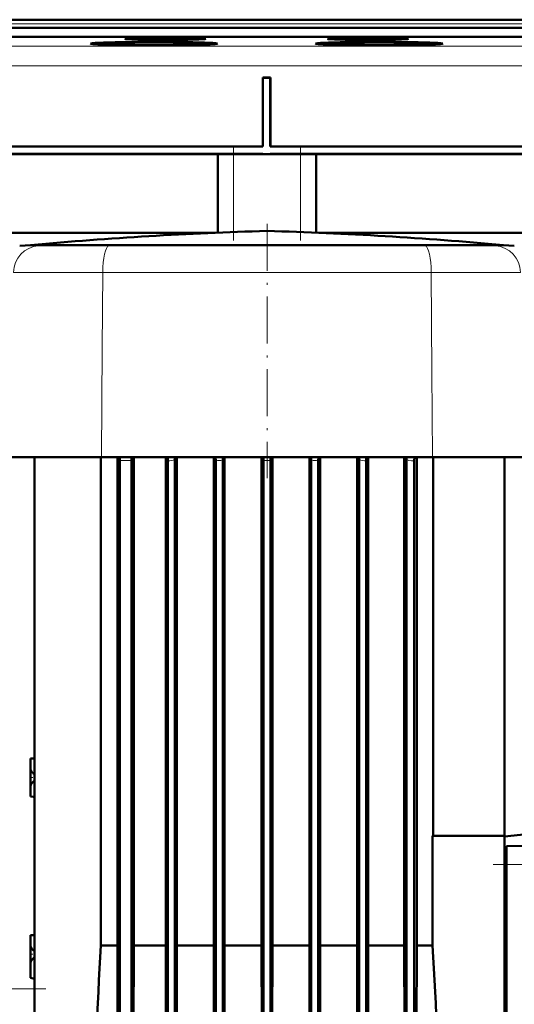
# Model space of a CAD drawing. Extents: x -1351 to 1763, y -1300 to 612.
# Tile 80 of 81: x 1411 to 1537, y 315 to 566. Entities that reach past the tile are written whole.
import ezdxf

# ---------------------------------------------------------------- set-up
doc = ezdxf.new("R2010")
doc.units = 0
doc.linetypes.add('DASHDOT', pattern=[18.5, 12, -3, 0.5, -3])

msp = doc.modelspace()

# ---------------------------------------------------------------- linework, layer by layer
at = {"color": 7, "linetype": 'DASHDOT', "lineweight": 18}
for p, q in [((1264.87, 564.79), (1682.54, 564.79)), ((1682.2, 554.09), (1265.21, 554.09)), ((1465.31, 509.61), (1465.31, 533.57)), ((1482.31, 509.61), (1482.31, 533.57)), ((1473.81, 513.85), (1473.81, 449.08)), ((1531.41, 350.78), (1572.21, 350.78)), ((1417.49, 319.07), (1289.28, 319.07))]:
    msp.add_line(p, q, dxfattribs=at)
at = {"color": 7, "lineweight": 18}
for p, q in [((1299.68, 565.79), (1647.74, 565.79)), ((1299.68, 564.79), (1647.74, 564.79)), ((1647.45, 559.09), (1299.96, 559.09)), ((1647.45, 554.09), (1299.96, 554.09)), ((1465.31, 511.76), (1465.31, 531.58)), ((1482.31, 511.76), (1482.31, 531.58)), ((1410.82, 508.26), (1415.6, 508.26)), ((1418.25, 508.45), (1415.6, 508.26)), ((1415.6, 508.26), (1433.5, 508.26)), ((1434.13, 508.45), (1433.5, 508.26)), ((1433.5, 508.26), (1514.12, 508.26)), ((1513.48, 508.45), (1514.12, 508.26)), ((1514.12, 508.26), (1532.01, 508.26)), ((1529.36, 508.45), (1532.01, 508.26)), ((1532.01, 508.26), (1536.8, 508.26)), ((1409.25, 501.46), (1431.97, 501.46)), ((1431.97, 501.46), (1431.85, 482.19)), ((1431.97, 501.46), (1515.65, 501.46)), ((1515.65, 501.46), (1515.8, 476.19)), ((1515.65, 501.46), (1538.36, 501.46)), ((1431.85, 482.19), (1431.68, 454.48)), ((1515.8, 476.19), (1515.94, 454.48)), ((1436.31, 453.61), (1439.31, 453.61)), ((1534.31, 350.38), (1534.81, 350.38)), ((1534.81, 350.78), (1568.81, 350.78))]:
    msp.add_line(p, q, dxfattribs=at)
at = {"color": 7, "lineweight": 50}
for p, q in [((1314.67, 565.83), (1627.47, 565.83)), ((1299.68, 563.76), (1647.74, 563.76)), ((1647.73, 561.46), (1299.69, 561.46)), ((1430.72, 559.74), (1430.67, 559.54)), ((1444.54, 559.37), (1444.53, 559.32)), ((1444.54, 559.32), (1444.54, 559.37)), ((1445.54, 559.37), (1445.54, 559.32)), ((1445.54, 559.32), (1445.54, 559.37)), ((1459.35, 559.74), (1459.4, 559.54)), ((1488.07, 559.74), (1488.01, 559.54)), ((1501.88, 559.32), (1501.88, 559.37)), ((1501.88, 559.37), (1501.88, 559.32)), ((1502.88, 559.37), (1502.88, 559.32)), ((1502.88, 559.32), (1502.88, 559.37)), ((1516.7, 559.74), (1516.75, 559.54)), ((1472.78, 551.01), (1472.71, 551.08)), ((1472.71, 551.08), (1472.71, 533.58)), ((1472.71, 551.08), (1474.71, 551.08)), ((1472.78, 551.01), (1472.78, 533.51)), ((1472.78, 551.01), (1474.64, 551.01)), ((1474.64, 551.01), (1474.71, 551.08)), ((1474.64, 551.01), (1474.64, 533.51)), ((1474.71, 551.08), (1474.71, 533.58)), ((1327.02, 533.51), (1472.78, 533.51)), ((1327.04, 533.58), (1472.71, 533.58)), ((1472.78, 531.65), (1330.18, 531.65)), ((1472.71, 531.58), (1330.43, 531.58)), ((1461.31, 511.6), (1461.31, 531.58)), ((1465.31, 531.58), (1461.31, 531.58)), ((1465.31, 531.58), (1482.31, 531.58)), ((1472.71, 533.58), (1472.78, 533.51)), ((1472.78, 531.65), (1472.71, 531.58)), ((1472.78, 531.65), (1472.78, 531.58)), ((1474.71, 533.58), (1474.64, 533.51)), ((1474.64, 533.51), (1620.39, 533.51)), ((1474.64, 531.65), (1474.64, 531.58)), ((1617.24, 531.65), (1474.64, 531.65)), ((1474.64, 531.65), (1474.71, 531.58)), ((1474.71, 533.58), (1620.37, 533.58)), ((1616.98, 531.58), (1474.71, 531.58)), ((1486.31, 531.58), (1482.31, 531.58)), ((1486.31, 511.6), (1486.31, 531.58)), ((1460.63, 511.58), (1335.31, 511.58)), ((1612.31, 511.58), (1486.98, 511.58)), ((1413.54, 508.45), (1410.82, 508.26)), ((1418.25, 508.45), (1413.54, 508.45)), ((1413.69, 508.45), (1413.54, 508.45)), ((1444.99, 508.45), (1413.69, 508.45)), ((1434.13, 508.45), (1418.25, 508.45)), ((1473.81, 508.45), (1434.13, 508.45)), ((1473.81, 508.45), (1444.99, 508.45)), ((1526.57, 508.45), (1473.81, 508.45)), ((1513.48, 508.45), (1473.81, 508.45)), ((1529.36, 508.45), (1513.48, 508.45)), ((1533.93, 508.45), (1526.57, 508.45)), ((1529.36, 508.45), (1534.07, 508.45)), ((1533.93, 508.45), (1534.07, 508.45)), ((1534.07, 508.45), (1536.8, 508.26)), ((1408.06, 454.48), (1431.68, 454.48)), ((1414.56, 454.48), (1414.56, 283.08)), ((1431.49, 330.12), (1431.49, 454.48)), ((1431.68, 454.48), (1515.94, 454.48)), ((1435.7, 330.12), (1435.7, 454.48)), ((1439.86, 330.12), (1439.86, 454.48)), ((1448.03, 330.12), (1448.03, 454.48)), ((1450.37, 453.74), (1450.37, 283.08)), ((1450.86, 330.12), (1450.86, 454.48)), ((1460.25, 330.12), (1460.25, 454.48)), ((1460.72, 454.48), (1460.74, 453.55)), ((1463.01, 330.12), (1463.01, 454.48)), ((1472.44, 330.12), (1472.44, 454.48)), ((1475.18, 330.12), (1475.18, 454.48)), ((1484.61, 330.12), (1484.61, 454.48)), ((1486.88, 453.55), (1486.9, 454.48)), ((1487.37, 330.12), (1487.37, 454.48)), ((1496.76, 330.12), (1496.76, 454.48)), ((1497.25, 453.74), (1497.25, 283.08)), ((1499.58, 330.12), (1499.58, 454.48)), ((1508.78, 330.12), (1508.78, 454.48)), ((1509.31, 283.08), (1509.31, 453.82)), ((1511.95, 330.12), (1511.95, 454.48)), ((1515.94, 454.48), (1539.56, 454.48)), ((1516.17, 358.08), (1516.17, 454.48)), ((1534.31, 454.48), (1534.31, 358.08)), ((1436.31, 283.08), (1436.31, 453.61)), ((1439.31, 283.08), (1439.31, 453.61)), ((1448.57, 283.08), (1448.57, 453.52)), ((1460.74, 283.08), (1460.74, 453.55)), ((1462.54, 283.08), (1462.54, 453.67)), ((1472.91, 283.08), (1472.91, 453.61)), ((1474.71, 283.08), (1474.71, 453.61)), ((1485.08, 283.08), (1485.08, 453.67)), ((1486.88, 283.08), (1486.88, 453.55)), ((1499.05, 283.08), (1499.05, 453.52)), ((1511.32, 283.08), (1511.32, 453.51)), ((1414.22, 377.74), (1413.56, 377.73)), ((1413.56, 377.73), (1413.56, 375.18)), ((1414.56, 377.75), (1414.22, 377.74)), ((1413.56, 372.88), (1413.56, 375.18)), ((1414.22, 373.97), (1414.25, 373.95)), ((1413.56, 370.58), (1413.56, 372.88)), ((1414.25, 371.8), (1414.22, 371.78)), ((1413.56, 370.58), (1413.56, 368.03)), ((1414.22, 368.01), (1413.56, 368.03)), ((1414.56, 368), (1414.22, 368.01)), ((1516, 330.12), (1516, 358.08)), ((1534.31, 358.08), (1516, 358.08)), ((1534.31, 357.88), (1539.97, 358.47)), ((1534.31, 358.08), (1534.31, 283.08)), ((1534.31, 354.38), (1534.81, 354.38)), ((1534.81, 355.38), (1568.81, 355.77)), ((1534.81, 355.38), (1534.81, 350.78)), ((1534.81, 280.98), (1534.81, 350.78)), ((1413.56, 332.73), (1414.22, 332.74)), ((1413.56, 332.73), (1413.56, 330.18)), ((1414.22, 332.74), (1414.56, 332.75)), ((1413.56, 327.88), (1413.56, 330.18)), ((1414.22, 328.97), (1414.25, 328.95)), ((1431.49, 330.12), (1435.7, 330.12)), ((1435.79, 283.08), (1435.7, 330.12)), ((1439.78, 283.08), (1439.86, 330.12)), ((1448.03, 330.12), (1439.86, 330.12)), ((1448.11, 283.08), (1448.03, 330.12)), ((1450.79, 283.08), (1450.86, 330.12)), ((1450.86, 330.12), (1460.25, 330.12)), ((1460.31, 283.08), (1460.25, 330.12)), ((1462.94, 283.08), (1463.01, 330.12)), ((1463.01, 330.12), (1472.44, 330.12)), ((1472.5, 283.08), (1472.44, 330.12)), ((1475.12, 283.08), (1475.18, 330.12)), ((1475.18, 330.12), (1484.61, 330.12)), ((1484.67, 283.08), (1484.61, 330.12)), ((1487.3, 283.08), (1487.37, 330.12)), ((1487.37, 330.12), (1496.76, 330.12)), ((1496.83, 283.08), (1496.76, 330.12)), ((1499.51, 283.08), (1499.58, 330.12)), ((1499.58, 330.12), (1508.78, 330.12)), ((1508.86, 283.08), (1508.78, 330.12)), ((1511.86, 283.08), (1511.95, 330.12)), ((1511.95, 330.12), (1516, 330.12)), ((1413.56, 325.58), (1413.56, 327.88)), ((1414.25, 326.8), (1414.22, 326.78)), ((1413.56, 325.58), (1413.56, 321.88)), ((1413.56, 321.88), (1414.22, 321.7)), ((1414.22, 321.7), (1414.56, 321.61))]:
    msp.add_line(p, q, dxfattribs=at)
at = {"color": 7, "linetype": 'DASHDOT', "lineweight": 18, "ltscale": 0.118219}
for p, q in [((1414.56, 378.15), (1414.56, 373.42)), ((1414.56, 372.34), (1414.56, 367.61)), ((1414.56, 333.15), (1414.56, 328.42))]:
    msp.add_line(p, q, dxfattribs=at)
at = {"color": 7, "linetype": 'DASHDOT', "lineweight": 18, "ltscale": 0.030017}
for p, q in [((1414.66, 372.88), (1413.46, 372.88)), ((1414.66, 327.88), (1413.46, 327.88))]:
    msp.add_line(p, q, dxfattribs=at)
at = {"color": 7, "linetype": 'DASHDOT', "lineweight": 18, "ltscale": 0.15997}
msp.add_line((1414.56, 327.47), (1414.56, 321.08), dxfattribs=at)
at = {"color": 7, "lineweight": 50}
for points in [[(1448.57, 453.52), (1448.56, 454.26), (1448.54, 454.48)], [(1499.05, 453.52), (1499.07, 454.44), (1499.07, 454.48)], [(1511.32, 453.51), (1511.35, 454.44), (1511.35, 454.48)], [(1413.56, 375.18), (1413.6, 374.93), (1413.68, 374.74), (1413.86, 374.42)], [(1414.25, 373.95), (1414.42, 373.84), (1414.56, 373.81)], [(1413.86, 371.34), (1413.7, 371.06), (1413.59, 370.78), (1413.56, 370.58)], [(1414.56, 371.94), (1414.36, 371.88), (1414.25, 371.8)], [(1413.56, 330.18), (1413.6, 329.93), (1413.68, 329.74), (1413.86, 329.42)], [(1414.25, 328.95), (1414.42, 328.84), (1414.56, 328.81)], [(1413.86, 326.34), (1413.7, 326.06), (1413.59, 325.78), (1413.56, 325.58)], [(1414.56, 326.94), (1414.36, 326.88), (1414.25, 326.8)]]:
    msp.add_lwpolyline(points, dxfattribs=at)
at = {"color": 7, "lineweight": 18}
msp.add_lwpolyline([(1511.32, 453.51), (1510.61, 453.53), (1509.9, 453.64), (1509.31, 453.82)], dxfattribs=at)
at = {"color": 7, "lineweight": 50}
for centre, radius, start, end in [((1500.4, -440.69), 953.1, 91.59877, 95.2198), ((1447.22, -440.69), 953.1, 84.78019, 88.40123), ((1422.01, 453.72), 14.29, 359.5669, 3.0351), ((1454.69, 453.72), 15.38, 177.1766, 180.4), ((1473.15, 453.79), 22.78, 178.2691, 180.13), ((1482.18, 453.75), 19.64, 177.8824, 180.2249), ((1455.66, 453.72), 17.24, 359.6406, 2.5225), ((1491.95, 453.72), 17.24, 177.4775, 180.3595), ((1465.43, 453.75), 19.64, 359.7751, 2.1176), ((1474.47, 453.79), 22.78, 359.87, 1.7309), ((1479.46, 453.84), 29.85, 359.9616, 1.2159), ((1415.65, 375.51), 2.1, 211.3969, 227.3115), ((1415.65, 370.24), 2.1, 132.6883, 148.6034), ((1415.65, 330.51), 2.1, 211.3969, 227.3115), ((32941.4, -1379.63), 31556.26, 176.89414, 176.979682), ((-35142.79, -1601.96), 36709.67, 2.943425, 3.016951), ((1415.65, 325.24), 2.1, 132.6883, 148.6034)]:
    msp.add_arc(centre, radius, start, end, dxfattribs=at)
at = {"color": 7, "lineweight": 18}
for centre, radius, start, end in [((1448.15, 464.44), 10.93, 272.1942, 281.7073), ((1499.47, 464.44), 10.93, 258.2894, 267.8089), ((1458.26, 504.36), 50.87, 272.7918, 274.8239), ((1473.81, 276.17), 177.44, 89.7094, 90.2906), ((1489.36, 504.36), 50.87, 265.1761, 267.2082)]:
    msp.add_arc(centre, radius, start, end, dxfattribs=at)
at = {"color": 7, "lineweight": 50}
for centre, major_axis, start_param, end_param in [((1445.04, 559.74), (16.2, 0), 6.280915, 9.427049), ((1445.04, 559.74), (16.2, 0), 3.143863, 4.681525), ((1445.04, 559.74), (14.31, 0), 3.134525, 4.677453), ((1445.04, 559.74), (14.31, 0), 1.570796, 3.134525), ((1445.04, 559.74), (12.82, 0), 6.280893, 9.427071), ((1445.04, 559.74), (12.82, 0), 3.143885, 4.712389), ((1447.91, 560.94), (10.3, 0), 1.570796, 3.143885), ((1447.91, 560.94), (10.3, 0), 3.143885, 6.280893), ((1445.04, 559.74), (14.31, 0), 0.007067, 1.570796), ((1445.04, 559.74), (12.82, 0), 4.712389, 6.280893), ((1445.04, 559.74), (16.2, 0), 4.743253, 6.280915), ((1445.04, 559.74), (14.31, 0), 4.747325, 6.290253), ((1447.91, 560.94), (10.3, 0), 6.280893, 7.853982), ((1502.38, 559.74), (16.2, 0), 6.280915, 9.427049), ((1502.38, 559.74), (16.2, 0), 3.143863, 4.681525), ((1502.38, 559.74), (14.31, 0), 3.134525, 4.677453), ((1502.38, 559.74), (14.31, 0), 1.570796, 3.134525), ((1499.51, 560.94), (10.3, 0), 6.280893, 9.427071), ((1499.51, 560.94), (10.3, 0), 3.143885, 4.712389), ((1502.38, 559.74), (12.82, 0), 1.570796, 3.143885), ((1502.38, 559.74), (12.82, 0), 3.143885, 6.280893), ((1499.51, 560.94), (10.3, 0), 4.712389, 6.280893), ((1502.38, 559.74), (14.31, 0), 0.007067, 1.570796), ((1502.38, 559.74), (12.82, 0), 6.280893, 7.853982), ((1502.38, 559.74), (16.2, 0), 4.743253, 6.280915), ((1502.38, 559.74), (14.31, 0), 4.747325, 6.290253)]:
    msp.add_ellipse(centre, major_axis=major_axis, ratio=0.026177, start_param=start_param, end_param=end_param, dxfattribs=at)
at = {"color": 7, "lineweight": 18}
for centre, ratio, start_param, end_param in [((1416.06, 501.28), 0.972225, 3.208469, 4.686209), ((1433.6, 501.28), 0.234049, 3.208469, 4.686209), ((1514.01, 501.28), 0.234049, 1.596976, 3.074716), ((1531.56, 501.28), 0.972225, 1.596976, 3.074716)]:
    msp.add_ellipse(centre, major_axis=(0, -7), ratio=ratio, start_param=start_param, end_param=end_param, dxfattribs=at)

doc.saveas('drawing.dxf')
